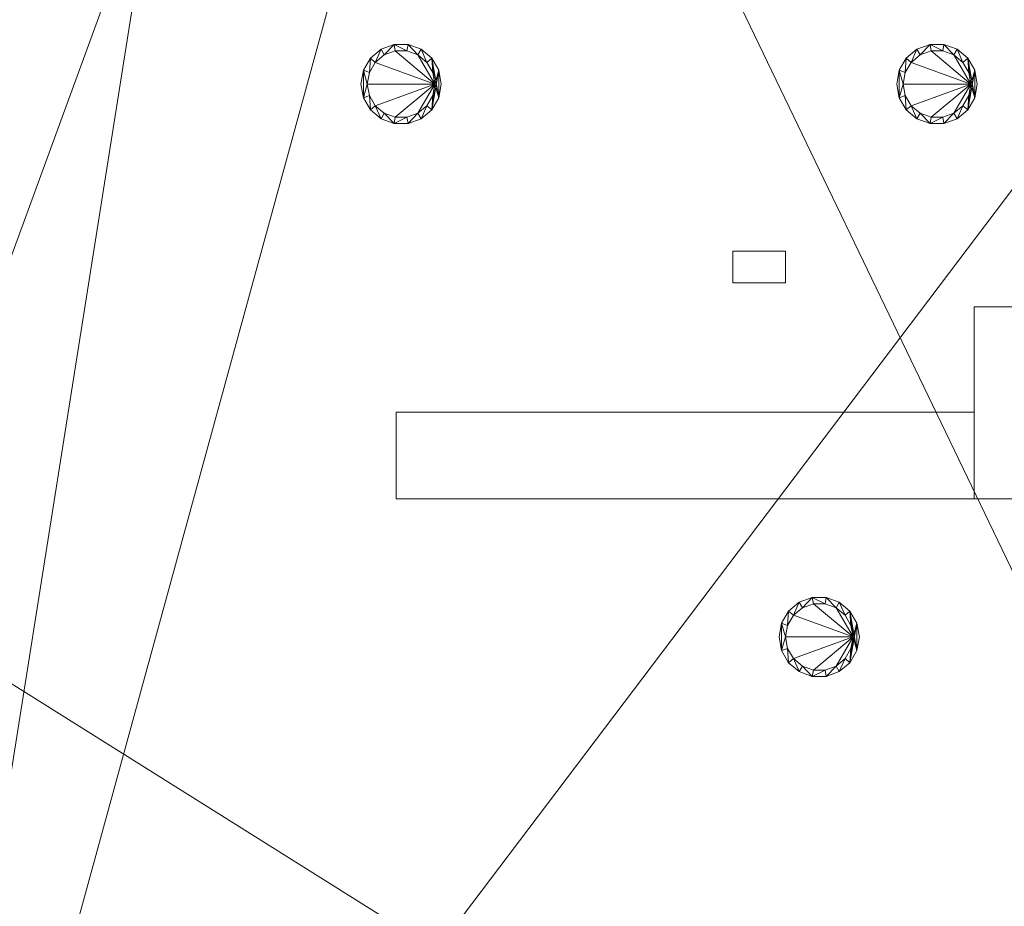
# Model space of a CAD drawing. Header units: millimetres. Extents: x 5566 to 34320, y 298 to 15638.
# Tile 57 of 256: x 12793 to 15126, y 2399 to 4501. Entities that reach past the tile are written whole.
import ezdxf

# ---------------------------------------------------------------- set-up
doc = ezdxf.new("R2010")
doc.units = ezdxf.units.MM
doc.header["$MEASUREMENT"] = 0
for name, color, linetype in [('New_A - Fixtures.3D', 7, 'Continuous'), ('New_A - Lighting.3D', 7, 'Continuous'), ('New_A - Slabs.3D', 7, 'Continuous'), ('New_A - Soffits.3D', 7, 'Continuous'), ('New_A - Walls - Interior.3D', 7, 'Continuous')]:
    doc.layers.add(name, color=color, linetype=linetype)
doc.layers.add('New_A - Lighting.3D_Pen_No__77', color=7, linetype='Continuous', lineweight=25, true_color=0xffcc66)

# ---------------------------------------------------------------- blocks, each defined once
blk = doc.blocks.new('Wall_8BA7EA2F-2372-4A3C-9894-71EB4580662D', base_point=(15560.4, 3820.4))
at = {"layer": 'New_A - Walls - Interior.3D', "lineweight": 0}
mesh = blk.add_polyface(dxfattribs=at)
corners = [(15560.4, 3820.4, 2565.4), (15055.1, 3820.4, 2565.4), (15055.1, 3365.4, 2565.4), (16013.6, 3365.4, 2565.4), (15560.4, 3820.4), (15055.1, 3820.4), (15055.1, 3365.4), (16013.6, 3365.4)]
mesh.append_faces([[corners[k] for k in face] for face in [(0, 1, 2, 3), (4, 5, 1, 0), (2, 1, 5, 6), (3, 2, 6, 7), (4, 0, 3, 7), (7, 6, 5, 4)]], dxfattribs={"color": 254})
blk = doc.blocks.new('Wall_2A108E0D-C421-402B-AB73-CD9F754EBBF6', base_point=(15055.1, 3570.4))
at = {"layer": 'New_A - Walls - Interior.3D', "lineweight": 0}
mesh = blk.add_polyface(dxfattribs=at)
corners = [(15055.1, 3570.4, 1066.8), (13685.4, 3570.4, 1066.8), (13685.4, 3365.4, 1066.8), (15055.1, 3365.4, 1066.8), (15055.1, 3570.4), (13685.4, 3570.4), (13685.4, 3365.4), (15055.1, 3365.4)]
mesh.append_faces([[corners[k] for k in face] for face in [(0, 1, 2, 3), (4, 5, 1, 0), (2, 1, 5, 6), (3, 2, 6, 7), (4, 0, 3, 7), (7, 6, 5, 4)]], dxfattribs={"color": 254})
blk = doc.blocks.new('Slab_F88997A8-3703-4895-AA88-2743A1B7FDF9', base_point=(5758.1, 9954.5))
at = {"layer": 'New_A - Soffits.3D', "lineweight": 0}
mesh = blk.add_polyface(dxfattribs=at)
corners = [(7225, 9954.5, 3250.4), (5758.1, 9954.5, 3250.4), (5758.1, 9954.5, 2565.4), (7225, 9954.5, 2565.4), (10330.1, 15440.9, 3250.4), (5758.1, 15440.9, 3250.4), (7225, 3642.6, 3250.4), (8901.4, 3642.6, 3250.4), (8901.4, 3096.5, 3250.4), (12419.3, 3096.5, 3250.4), (12419.3, 493, 3250.4), (25538.4, 493, 3250.4), (25538.4, 3687, 3250.4), (22960.3, 3687, 3250.4), (22960.3, 8786.1, 3250.4), (18324.8, 8786.1, 3250.4), (18324.8, 10272.8, 3250.4), (18350.2, 10272.8, 3250.4), (18350.2, 11935.7, 3250.4), (18274, 11935.7, 3250.4), (18274, 14755.1, 3250.4), (14679.9, 14755.1, 3250.4), (14679.9, 14805.9, 3250.4), (10330.1, 14805.9, 3250.4), (18467.2, 708.9, 3250.4), (16357.3, 708.9, 3250.4), (16357.3, 4043.2, 3250.4), (17346.3, 4043.2, 3250.4), (17346.3, 3566.4, 3250.4), (18467.2, 3566.4, 3250.4), (5758.1, 15440.9, 2565.4), (7225, 3642.6, 2565.4), (10330.1, 15440.9, 2565.4), (10330.1, 14805.9, 2565.4), (14679.9, 14805.9, 2565.4), (14679.9, 14755.1, 2565.4), (18274, 14755.1, 2565.4), (18274, 11935.7, 2565.4), (18350.2, 11935.7, 2565.4), (18350.2, 10272.8, 2565.4), (18324.8, 10272.8, 2565.4), (18324.8, 8786.1, 2565.4), (22960.3, 8786.1, 2565.4), (22960.3, 3687, 2565.4), (25538.4, 3687, 2565.4), (25538.4, 493, 2565.4), (12419.3, 493, 2565.4), (12419.3, 3096.5, 2565.4), (8901.4, 3096.5, 2565.4), (8901.4, 3642.6, 2565.4), (17346.3, 3566.4, 2565.4), (17346.3, 4043.2, 2565.4), (16357.3, 4043.2, 2565.4), (16357.3, 708.9, 2565.4), (18467.2, 708.9, 2565.4), (18467.2, 3566.4, 2565.4)]
mesh.append_faces([[corners[k] for k in face] for face in [(0, 1, 2, 3), (1, 5, 30, 2), (6, 0, 3, 31), (5, 4, 32, 30), (7, 6, 31, 49), (8, 7, 49, 48), (9, 8, 48, 47), (10, 9, 47, 46), (11, 10, 46, 45), (12, 11, 45, 44), (13, 12, 44, 43), (14, 13, 43, 42), (15, 14, 42, 41), (16, 15, 41, 40), (17, 16, 40, 39), (18, 17, 39, 38), (19, 18, 38, 37), (20, 19, 37, 36), (21, 20, 36, 35), (22, 21, 35, 34), (23, 22, 34, 33), (4, 23, 33, 32), (25, 24, 54, 53), (26, 25, 53, 52), (27, 26, 52, 51), (28, 27, 51, 50), (29, 28, 50, 55), (24, 29, 55, 54)]], dxfattribs={"color": 254})
mesh.append_faces([[corners[k] for k in face] for face in [(18, 16, 17), (45, 43, 44)]], dxfattribs={"vtx0": -1, "color": 254})
mesh.append_faces([[corners[k] for k in face] for face in [(11, 24, 10), (38, 40, 37)]], dxfattribs={"vtx0": -1, "vtx1": -1, "color": 254})
mesh.append_faces([[corners[k] for k in face] for face in [(4, 0, 7), (25, 21, 10), (15, 19, 28), (11, 13, 24), (49, 3, 32), (46, 35, 53), (50, 37, 41), (45, 54, 43)]], dxfattribs={"vtx0": -1, "vtx1": -1, "vtx2": -1, "color": 254})
mesh.append_faces([[corners[k] for k in face] for face in [(23, 7, 8), (23, 8, 9), (21, 9, 10), (21, 26, 27), (19, 27, 28), (15, 28, 29), (13, 29, 24), (3, 30, 32), (49, 32, 33), (47, 33, 34), (47, 34, 35), (51, 35, 36), (51, 36, 37), (46, 53, 54), (55, 41, 42), (54, 42, 43)]], dxfattribs={"vtx0": -1, "vtx2": -1, "color": 254})
mesh.append_faces([[corners[k] for k in face] for face in [(12, 13, 11), (39, 40, 38)]], dxfattribs={"vtx1": -1, "color": 254})
mesh.append_faces([[corners[k] for k in face] for face in [(4, 5, 0), (23, 4, 7), (22, 23, 9), (21, 22, 9), (25, 26, 21), (20, 21, 27), (19, 20, 27), (15, 16, 19), (18, 19, 16), (24, 25, 10), (14, 15, 29), (13, 14, 29), (48, 49, 33), (47, 48, 33), (46, 47, 35), (52, 53, 35), (51, 52, 35), (50, 51, 37), (40, 41, 37), (55, 50, 41), (54, 55, 42), (45, 46, 54)]], dxfattribs={"vtx1": -1, "vtx2": -1, "color": 254})
mesh.append_faces([[corners[k] for k in face] for face in [(5, 1, 0), (0, 6, 7), (3, 2, 30), (49, 31, 3)]], dxfattribs={"vtx2": -1, "color": 254})
blk = doc.blocks.new('Slab_37BCEA3F-6036-4764-93A5-9224337F71E8', base_point=(5916.4, 15048))
at = {"layer": 'New_A - Slabs.3D', "lineweight": 0}
mesh = blk.add_polyface(dxfattribs=at)
corners = [(5916.4, 10157.6), (5916.4, 15048), (5916.4, 15048, -150), (5916.4, 10157.6, -150), (9975.6, 14387.8), (9976.6, 15048), (7377, 10157.6), (7377, 3737.9), (8902.4, 3737.9), (8902.4, 3096.5), (12502.7, 3096.5), (12502.7, 677.9), (16357.3, 677.1), (16357.3, 492.9), (18467.2, 492.9), (18467.2, 683.4), (22812.2, 682.8), (22812.2, 8523.1), (17906.7, 8523.1), (17906.7, 9408.3), (12153.6, 9408.3), (12151.6, 10818), (14831.4, 10818), (14831.4, 14387.8), (9976.6, 15048, -150), (7377, 10157.6, -150), (9975.6, 14387.8, -150), (14831.4, 14387.8, -150), (14831.4, 10818, -150), (12151.6, 10818, -150), (12153.6, 9408.3, -150), (17906.7, 9408.3, -150), (17906.7, 8523.1, -150), (22812.2, 8523.1, -150), (22812.2, 682.8, -150), (18467.2, 683.4, -150), (18467.2, 492.9, -150), (16357.3, 492.9, -150), (16357.3, 677.1, -150), (12502.7, 677.9, -150), (12502.7, 3096.5, -150), (8902.4, 3096.5, -150), (8902.4, 3737.9, -150), (7377, 3737.9, -150)]
mesh.append_faces([[corners[k] for k in face] for face in [(0, 1, 2, 3), (1, 5, 24, 2), (6, 0, 3, 25), (5, 4, 26, 24), (7, 6, 25, 43), (8, 7, 43, 42), (9, 8, 42, 41), (10, 9, 41, 40), (11, 10, 40, 39), (12, 11, 39, 38), (13, 12, 38, 37), (14, 13, 37, 36), (15, 14, 36, 35), (16, 15, 35, 34), (17, 16, 34, 33), (18, 17, 33, 32), (19, 18, 32, 31), (20, 19, 31, 30), (21, 20, 30, 29), (22, 21, 29, 28), (23, 22, 28, 27), (4, 23, 27, 26)]], dxfattribs={"color": 254})
mesh.append_faces([[corners[k] for k in face] for face in [(23, 21, 22), (17, 15, 16)]], dxfattribs={"vtx0": -1, "color": 254})
mesh.append_faces([[corners[k] for k in face] for face in [(27, 29, 26), (33, 35, 32)]], dxfattribs={"vtx0": -1, "vtx1": -1, "color": 254})
mesh.append_faces([[corners[k] for k in face] for face in [(6, 8, 4), (1, 6, 4), (21, 4, 9), (20, 10, 12), (26, 42, 25), (26, 25, 2), (41, 26, 29), (38, 40, 30)]], dxfattribs={"vtx0": -1, "vtx1": -1, "vtx2": -1, "color": 254})
mesh.append_faces([[corners[k] for k in face] for face in [(4, 8, 9), (20, 9, 10), (18, 12, 13), (18, 13, 14), (18, 14, 15), (41, 29, 30), (38, 30, 31), (38, 31, 32)]], dxfattribs={"vtx0": -1, "vtx2": -1, "color": 254})
mesh.append_faces([[corners[k] for k in face] for face in [(5, 1, 4), (24, 26, 2), (28, 29, 27), (34, 35, 33)]], dxfattribs={"vtx1": -1, "color": 254})
mesh.append_faces([[corners[k] for k in face] for face in [(20, 21, 9), (23, 4, 21), (19, 20, 12), (18, 19, 12), (17, 18, 15), (41, 42, 26), (40, 41, 30), (37, 38, 32), (36, 37, 32), (35, 36, 32)]], dxfattribs={"vtx1": -1, "vtx2": -1, "color": 254})
mesh.append_faces([[corners[k] for k in face] for face in [(1, 0, 6), (6, 7, 8), (10, 11, 12), (25, 3, 2), (42, 43, 25), (38, 39, 40)]], dxfattribs={"vtx2": -1, "color": 254})
blk = doc.blocks.new('Slab_FE4BC57E-A01E-4BD1-ACCF-68258CFB1C1D', base_point=(18275.8, 14757.8))
at = {"layer": 'New_A - Soffits.3D', "lineweight": 0}
mesh = blk.add_polyface(dxfattribs=at)
corners = [(18275.8, 14757.8, 6450.4), (18275.8, 14757.8, 6300.4), (14680.9, 14757.8, 6300.4), (14680.9, 14757.8, 6450.4), (18275.8, 11938.2, 6450.4), (18275.8, 11938.2, 6300.4), (18351.2, 11938.2, 6300.4), (18351.2, 10273.2, 6300.4), (18326.1, 10273.2, 6300.4), (18326.1, 8787.7, 6300.4), (18441.1, 8787.7, 6300.4), (18441.1, 8112.9, 6300.4), (17576.5, 8112.9, 6300.4), (17576.5, 7173.2, 6300.4), (18440.1, 7173.2, 6300.4), (18440.1, 5222.6, 6300.4), (22967.2, 5222.5, 6300.4), (22967.5, 3687, 6300.4), (25542, 3687.5, 6300.4), (25542, 492.9, 6300.4), (21867.1, 492.9, 6300.4), (21867.1, 1617, 6300.4), (21071, 2412.8, 6300.4), (20267.1, 2412.8, 6300.4), (20267.1, 492.9, 6300.4), (16077.9, 492.9, 6300.4), (16077.3, 3744.1, 6300.4), (16077.9, 5331.6, 6300.4), (16192.2, 5331.6, 6300.4), (16191.9, 8621.4, 6300.4), (16192, 9681.4, 6300.4), (16192.2, 10424.4, 6300.4), (15125.4, 10424.4, 6300.4), (15125.4, 10373.6, 6300.4), (14680.9, 10373.6, 6300.4), (15925.5, 11630.9, 6300.4), (15442.9, 11630.9, 6300.4), (15442.9, 10868.9, 6300.4), (15925.5, 10868.9, 6300.4), (17360.6, 10056.1, 6300.4), (16573.2, 10056.1, 6300.4), (16573.2, 5547.5, 6300.4), (17360.6, 5547.5, 6300.4), (18897.3, 3083.7, 6300.4), (20942.2, 3083.7, 6300.4), (21869.1, 4010.7, 6300.4), (21869.1, 4760.1, 6300.4), (18897.3, 4760.1, 6300.4), (14680.9, 10373.6, 6450.4), (15125.4, 10373.6, 6450.4), (15125.4, 10424.4, 6450.4), (16192.2, 10424.4, 6450.4), (16192, 9681.4, 6450.4), (16191.9, 8621.4, 6450.4), (16192.2, 5331.6, 6450.4), (16077.9, 5331.6, 6450.4), (16077.3, 3744.1, 6450.4), (16077.9, 492.9, 6450.4), (20267.1, 492.9, 6450.4), (20267.1, 2412.8, 6450.4), (21071, 2412.8, 6450.4), (21867.1, 1617, 6450.4), (21867.1, 492.9, 6450.4), (25542, 492.9, 6450.4), (25542, 3687.5, 6450.4), (22967.5, 3687, 6450.4), (22967.2, 5222.5, 6450.4), (18440.1, 5222.6, 6450.4), (18440.1, 7173.2, 6450.4), (17576.5, 7173.2, 6450.4), (17576.5, 8112.9, 6450.4), (18441.1, 8112.9, 6450.4), (18441.1, 8787.7, 6450.4), (18326.1, 8787.7, 6450.4), (18326.1, 10273.2, 6450.4), (18351.2, 10273.2, 6450.4), (18351.2, 11938.2, 6450.4), (15442.9, 10868.9, 6450.4), (15442.9, 11630.9, 6450.4), (15925.5, 11630.9, 6450.4), (15925.5, 10868.9, 6450.4), (16573.2, 5547.5, 6450.4), (16573.2, 10056.1, 6450.4), (17360.6, 10056.1, 6450.4), (17360.6, 5547.5, 6450.4), (21869.1, 4010.7, 6450.4), (20942.2, 3083.7, 6450.4), (18897.3, 3083.7, 6450.4), (18897.3, 4760.1, 6450.4), (21869.1, 4760.1, 6450.4)]
mesh.append_faces([[corners[k] for k in face] for face in [(0, 1, 2, 3), (4, 5, 1, 0), (3, 2, 34, 48), (76, 6, 5, 4), (75, 7, 6, 76), (74, 8, 7, 75), (73, 9, 8, 74), (72, 10, 9, 73), (71, 11, 10, 72), (70, 12, 11, 71), (69, 13, 12, 70), (68, 14, 13, 69), (67, 15, 14, 68), (66, 16, 15, 67), (65, 17, 16, 66), (64, 18, 17, 65), (63, 19, 18, 64), (62, 20, 19, 63), (61, 21, 20, 62), (60, 22, 21, 61), (59, 23, 22, 60), (58, 24, 23, 59), (57, 25, 24, 58), (56, 26, 25, 57), (55, 27, 26, 56), (54, 28, 27, 55), (53, 29, 28, 54), (52, 30, 29, 53), (51, 31, 30, 52), (50, 32, 31, 51), (49, 33, 32, 50), (48, 34, 33, 49), (78, 36, 35, 79), (77, 37, 36, 78), (80, 38, 37, 77), (79, 35, 38, 80), (82, 40, 39, 83), (81, 41, 40, 82), (84, 42, 41, 81), (83, 39, 42, 84), (86, 44, 43, 87), (85, 45, 44, 86), (89, 46, 45, 85), (88, 47, 46, 89), (87, 43, 47, 88)]], dxfattribs={"color": 254})
mesh.append_faces([[corners[k] for k in face] for face in [(11, 9, 10), (19, 17, 18), (76, 74, 75)]], dxfattribs={"vtx0": -1, "color": 254})
mesh.append_faces([[corners[k] for k in face] for face in [(6, 8, 5), (71, 73, 70), (63, 65, 62)]], dxfattribs={"vtx0": -1, "vtx1": -1, "color": 254})
mesh.append_faces([[corners[k] for k in face] for face in [(36, 32, 2), (25, 28, 41), (40, 28, 31), (40, 31, 35), (40, 35, 2), (12, 39, 1), (12, 5, 9), (42, 13, 15), (25, 42, 15), (25, 15, 43), (20, 45, 16), (3, 50, 78), (51, 54, 82), (79, 51, 82), (3, 79, 82), (81, 54, 57), (0, 83, 70), (73, 4, 70), (67, 69, 84), (67, 84, 57), (87, 67, 57), (66, 85, 62)]], dxfattribs={"vtx0": -1, "vtx1": -1, "vtx2": -1, "color": 254})
mesh.append_faces([[corners[k] for k in face] for face in [(32, 34, 2), (32, 37, 38), (25, 27, 28), (31, 38, 35), (25, 41, 42), (12, 42, 39), (39, 2, 1), (12, 1, 5), (23, 43, 44), (21, 44, 45), (46, 15, 16), (20, 16, 17), (3, 49, 50), (3, 78, 79), (80, 50, 51), (51, 53, 54), (3, 82, 83), (69, 83, 84), (87, 57, 58), (87, 58, 59), (86, 59, 60), (86, 60, 61), (67, 88, 89), (85, 61, 62), (66, 89, 85)]], dxfattribs={"vtx0": -1, "vtx2": -1, "color": 254})
mesh.append_faces([[corners[k] for k in face] for face in [(7, 8, 6), (72, 73, 71), (64, 65, 63)]], dxfattribs={"vtx1": -1, "color": 254})
mesh.append_faces([[corners[k] for k in face] for face in [(36, 37, 32), (35, 36, 2), (31, 32, 38), (40, 41, 28), (39, 40, 2), (12, 13, 42), (8, 9, 5), (11, 12, 9), (47, 43, 15), (24, 25, 43), (23, 24, 43), (22, 23, 44), (21, 22, 44), (20, 21, 45), (46, 47, 15), (45, 46, 16), (19, 20, 17), (77, 78, 50), (80, 77, 50), (79, 80, 51), (54, 55, 57), (81, 82, 54), (84, 81, 57), (69, 70, 83), (0, 3, 83), (4, 0, 70), (73, 74, 4), (76, 4, 74), (87, 88, 67), (86, 87, 59), (85, 86, 61), (66, 67, 89), (65, 66, 62)]], dxfattribs={"vtx1": -1, "vtx2": -1, "color": 254})
mesh.append_faces([[corners[k] for k in face] for face in [(32, 33, 34), (25, 26, 27), (13, 14, 15), (3, 48, 49), (55, 56, 57), (67, 68, 69)]], dxfattribs={"vtx2": -1, "color": 254})
blk = doc.blocks.new('Slab_AB0D8A13-3061-4D3D-998D-06020AEFFC0B', base_point=(12026.1, 9294))
at = {"layer": 'New_A - Soffits.3D', "lineweight": 0}
mesh = blk.add_polyface(dxfattribs=at)
corners = [(12026.1, 9294, 6410), (12026.1, 9294, 6260), (12254, 9294, 6260), (12254, 9294, 6410), (12026.1, 10373.6, 6410), (12026.1, 10373.6, 6260), (15124.9, 10373.6, 6260), (15124.9, 10424.4, 6260), (16191.5, 10423.2, 6260), (16192, 9681.4, 6260), (16191.9, 8621.4, 6260), (16191.7, 5330.7, 6260), (16076.8, 5330.7, 6260), (16077.3, 3744.1, 6260), (16077.4, 492.9, 6260), (12416.8, 492.9, 6260), (12416.8, 2969.4, 6260), (12254.7, 2969.4, 6260), (12254.7, 2969.4, 6410), (12416.8, 2969.4, 6410), (12416.8, 492.9, 6410), (16077.4, 492.9, 6410), (16077.3, 3744.1, 6410), (16076.8, 5330.7, 6410), (16191.7, 5330.7, 6410), (16191.9, 8621.4, 6410), (16192, 9681.4, 6410), (16191.5, 10423.2, 6410), (15124.9, 10424.4, 6410), (15124.9, 10373.6, 6410)]
mesh.append_faces([[corners[k] for k in face] for face in [(0, 1, 2, 3), (4, 5, 1, 0), (3, 2, 17, 18), (29, 6, 5, 4), (28, 7, 6, 29), (27, 8, 7, 28), (26, 9, 8, 27), (25, 10, 9, 26), (24, 11, 10, 25), (23, 12, 11, 24), (22, 13, 12, 23), (21, 14, 13, 22), (20, 15, 14, 21), (19, 16, 15, 20), (18, 17, 16, 19)]], dxfattribs={"color": 254})
mesh.append_faces([[corners[k] for k in face] for face in [(14, 12, 13)]], dxfattribs={"vtx0": -1, "color": 254})
mesh.append_faces([[corners[k] for k in face] for face in [(9, 11, 8), (21, 23, 20)]], dxfattribs={"vtx0": -1, "vtx1": -1, "color": 254})
mesh.append_faces([[corners[k] for k in face] for face in [(16, 2, 6), (15, 6, 12), (29, 3, 19), (23, 29, 20)]], dxfattribs={"vtx0": -1, "vtx1": -1, "vtx2": -1, "color": 254})
mesh.append_faces([[corners[k] for k in face] for face in [(2, 5, 6), (12, 6, 7), (12, 7, 8), (29, 19, 20), (27, 23, 24)]], dxfattribs={"vtx0": -1, "vtx2": -1, "color": 254})
mesh.append_faces([[corners[k] for k in face] for face in [(22, 23, 21)]], dxfattribs={"vtx1": -1, "color": 254})
mesh.append_faces([[corners[k] for k in face] for face in [(15, 16, 6), (14, 15, 12), (11, 12, 8), (29, 4, 3), (28, 29, 23), (27, 28, 23), (26, 27, 24)]], dxfattribs={"vtx1": -1, "vtx2": -1, "color": 254})
mesh.append_faces([[corners[k] for k in face] for face in [(2, 1, 5), (16, 17, 2), (4, 0, 3), (3, 18, 19)]], dxfattribs={"vtx2": -1, "color": 254})
blk = doc.blocks.new('Morph_C34C51D4-933C-474B-B34D-17103D337151')
at = {"layer": 'New_A - Fixtures.3D', "lineweight": 0}
mesh = blk.add_polyface(dxfattribs=at)
corners = [(14482.8, 3952.5, 2566.3), (14482.8, 3877.5, 2566.3), (14607.6, 3877.5, 2566.3), (14607.6, 3952.5, 2566.3), (14482.8, 3877.5, 2560), (14482.8, 3952.5, 2560), (14607.6, 3952.5, 2560), (14607.6, 3877.5, 2560)]
mesh.append_faces([[corners[k] for k in face] for face in [(0, 1, 2, 3), (4, 5, 6, 7), (1, 4, 7, 2), (2, 7, 6, 3), (1, 0, 5), (5, 4, 1), (0, 3, 6), (6, 5, 0)]], dxfattribs={"color": 254})
blk = doc.blocks.new('Lamp_0A51391C-EE4B-4A8E-883C-ACCD2EA42735')
at = {"layer": 'New_A - Lighting.3D', "lineweight": 0}
mesh = blk.add_polyface(dxfattribs=at)
corners = [(14782.7, 3037.9, 2550.4), (14776.9, 3070.3, 2550.4), (14776.9, 3070.3, 2565.4), (14782.7, 3037.9, 2565.4), (14760.4, 3098.9, 2550.4), (14760.4, 3098.9, 2565.4), (14735.2, 3120.1, 2550.4), (14735.2, 3120.1, 2565.4), (14704.2, 3131.4, 2550.4), (14704.2, 3131.4, 2565.4), (14671.2, 3131.4, 2550.4), (14671.2, 3131.4, 2565.4), (14640.2, 3120.1, 2550.4), (14640.2, 3120.1, 2565.4), (14614.9, 3098.9, 2550.4), (14614.9, 3098.9, 2565.4), (14598.4, 3070.3, 2550.4), (14598.4, 3070.3, 2565.4), (14592.7, 3037.9, 2550.4), (14592.7, 3037.9, 2565.4), (14598.4, 3005.4, 2550.4), (14598.4, 3005.4, 2565.4), (14614.9, 2976.8, 2550.4), (14614.9, 2976.8, 2565.4), (14640.2, 2955.6, 2550.4), (14640.2, 2955.6, 2565.4), (14671.2, 2944.3, 2550.4), (14671.2, 2944.3, 2565.4), (14704.2, 2944.3, 2550.4), (14704.2, 2944.3, 2565.4), (14735.2, 2955.6, 2550.4), (14735.2, 2955.6, 2565.4), (14760.4, 2976.8, 2550.4), (14760.4, 2976.8, 2565.4), (14776.9, 3005.4, 2550.4), (14776.9, 3005.4, 2565.4), (14767.7, 3037.9, 2550.4), (14762.8, 3010.5, 2550.4), (14762.8, 3010.5, 2565.4), (14767.7, 3037.9, 2565.4), (14748.9, 2986.4, 2550.4), (14748.9, 2986.4, 2565.4), (14727.7, 2968.6, 2550.4), (14727.7, 2968.6, 2565.4), (14701.6, 2959.1, 2550.4), (14701.6, 2959.1, 2565.4), (14673.8, 2959.1, 2550.4), (14673.8, 2959.1, 2565.4), (14647.7, 2968.6, 2550.4), (14647.7, 2968.6, 2565.4), (14626.4, 2986.4, 2550.4), (14626.4, 2986.4, 2565.4), (14612.5, 3010.5, 2550.4), (14612.5, 3010.5, 2565.4), (14607.7, 3037.9, 2550.4), (14607.7, 3037.9, 2565.4), (14612.5, 3065.2, 2550.4), (14612.5, 3065.2, 2565.4), (14626.4, 3089.3, 2550.4), (14626.4, 3089.3, 2565.4), (14647.7, 3107.1, 2550.4), (14647.7, 3107.1, 2565.4), (14673.8, 3116.6, 2550.4), (14673.8, 3116.6, 2565.4), (14701.6, 3116.6, 2550.4), (14701.6, 3116.6, 2565.4), (14727.7, 3107.1, 2550.4), (14727.7, 3107.1, 2565.4), (14748.9, 3089.3, 2550.4), (14748.9, 3089.3, 2565.4), (14762.8, 3065.2, 2550.4), (14762.8, 3065.2, 2565.4)]
mesh.append_faces([[corners[k] for k in face] for face in [(0, 1, 2, 3), (1, 4, 5, 2), (4, 6, 7, 5), (6, 8, 9, 7), (8, 10, 11, 9), (10, 12, 13, 11), (12, 14, 15, 13), (14, 16, 17, 15), (16, 18, 19, 17), (18, 20, 21, 19), (20, 22, 23, 21), (22, 24, 25, 23), (24, 26, 27, 25), (26, 28, 29, 27), (28, 30, 31, 29), (30, 32, 33, 31), (32, 34, 35, 33), (34, 0, 3, 35), (36, 37, 38, 39), (37, 40, 41, 38), (40, 42, 43, 41), (42, 44, 45, 43), (44, 46, 47, 45), (46, 48, 49, 47), (48, 50, 51, 49), (50, 52, 53, 51), (52, 54, 55, 53), (54, 56, 57, 55), (56, 58, 59, 57), (58, 60, 61, 59), (60, 62, 63, 61), (62, 64, 65, 63), (64, 66, 67, 65), (66, 68, 69, 67), (68, 70, 71, 69), (70, 36, 39, 71)]], dxfattribs={"color": 9})
mesh.append_faces([[corners[k] for k in face] for face in [(20, 16, 54), (34, 36, 4), (17, 21, 55), (2, 39, 33)]], dxfattribs={"vtx0": -1, "vtx1": -1, "vtx2": -1, "color": 9})
mesh.append_faces([[corners[k] for k in face] for face in [(20, 54, 52), (56, 16, 14), (22, 52, 50), (58, 14, 12), (24, 50, 48), (60, 12, 10), (26, 48, 46), (26, 46, 44), (64, 10, 8), (28, 44, 42), (66, 8, 6), (30, 42, 40), (68, 6, 4), (32, 40, 37), (32, 37, 36), (34, 4, 1), (17, 55, 57), (53, 21, 23), (15, 57, 59), (51, 23, 25), (13, 59, 61), (49, 25, 27), (11, 61, 63), (11, 63, 65), (45, 27, 29), (9, 65, 67), (43, 29, 31), (7, 67, 69), (41, 31, 33), (5, 69, 71), (5, 71, 39), (2, 33, 35)]], dxfattribs={"vtx0": -1, "vtx2": -1, "color": 9})
mesh.append_faces([[corners[k] for k in face] for face in [(0, 34, 1), (3, 2, 35)]], dxfattribs={"vtx1": -1, "color": 9})
mesh.append_faces([[corners[k] for k in face] for face in [(56, 54, 16), (22, 20, 52), (58, 56, 14), (24, 22, 50), (60, 58, 12), (26, 24, 48), (62, 60, 10), (64, 62, 10), (28, 26, 44), (66, 64, 8), (30, 28, 42), (68, 66, 6), (32, 30, 40), (70, 68, 4), (36, 70, 4), (34, 32, 36), (53, 55, 21), (15, 17, 57), (51, 53, 23), (13, 15, 59), (49, 51, 25), (11, 13, 61), (47, 49, 27), (45, 47, 27), (9, 11, 65), (43, 45, 29), (7, 9, 67), (41, 43, 31), (5, 7, 69), (38, 41, 33), (39, 38, 33), (2, 5, 39)]], dxfattribs={"vtx1": -1, "vtx2": -1, "color": 9})
mesh.append_faces([[corners[k] for k in face] for face in [(20, 18, 16), (17, 19, 21)]], dxfattribs={"vtx2": -1, "color": 9})
mesh = blk.add_polyface(dxfattribs=at)
corners = [(14767.7, 3037.9, 2552), (14762.8, 3010.5, 2552), (14748.9, 2986.4, 2552), (14727.7, 2968.6, 2552), (14701.6, 2959.1, 2552), (14673.8, 2959.1, 2552), (14647.7, 2968.6, 2552), (14626.4, 2986.4, 2552), (14612.5, 3010.5, 2552), (14607.7, 3037.9, 2552), (14612.5, 3065.2, 2552), (14626.4, 3089.3, 2552), (14647.7, 3107.1, 2552), (14673.8, 3116.6, 2552), (14701.6, 3116.6, 2552), (14727.7, 3107.1, 2552), (14748.9, 3089.3, 2552), (14762.8, 3065.2, 2552)]
mesh.append_faces([[corners[k] for k in face] for face in [(0, 15, 16, 17)]], dxfattribs={"vtx0": -1, "color": 7})
mesh.append_faces([[corners[k] for k in face] for face in [(0, 3, 4, 5), (0, 5, 6, 7), (0, 7, 8, 9), (0, 9, 10, 11), (0, 11, 12, 13), (0, 13, 14, 15)]], dxfattribs={"vtx0": -1, "vtx3": -1, "color": 7})
mesh.append_faces([[corners[k] for k in face] for face in [(0, 1, 2, 3)]], dxfattribs={"vtx3": -1, "color": 7})
blk = doc.blocks.new('Lamp_38905B76-8F7A-4278-8216-2EFA2643A966')
at = {"layer": 'New_A - Lighting.3D', "lineweight": 0}
mesh = blk.add_polyface(dxfattribs=at)
corners = [(13791.7, 4348.4, 6245), (13786, 4380.9, 6245), (13786, 4380.9, 6260), (13791.7, 4348.4, 6260), (13769.5, 4409.5, 6245), (13769.5, 4409.5, 6260), (13744.2, 4430.7, 6245), (13744.2, 4430.7, 6260), (13713.2, 4442, 6245), (13713.2, 4442, 6260), (13680.2, 4442, 6245), (13680.2, 4442, 6260), (13649.2, 4430.7, 6245), (13649.2, 4430.7, 6260), (13623.9, 4409.5, 6245), (13623.9, 4409.5, 6260), (13607.4, 4380.9, 6245), (13607.4, 4380.9, 6260), (13601.7, 4348.4, 6245), (13601.7, 4348.4, 6260), (13607.4, 4315.9, 6245), (13607.4, 4315.9, 6260), (13623.9, 4287.4, 6245), (13623.9, 4287.4, 6260), (13649.2, 4266.1, 6245), (13649.2, 4266.1, 6260), (13680.2, 4254.9, 6245), (13680.2, 4254.9, 6260), (13713.2, 4254.9, 6245), (13713.2, 4254.9, 6260), (13744.2, 4266.1, 6245), (13744.2, 4266.1, 6260), (13769.5, 4287.4, 6245), (13769.5, 4287.4, 6260), (13786, 4315.9, 6245), (13786, 4315.9, 6260), (13776.7, 4348.4, 6245), (13771.9, 4321.1, 6245), (13771.9, 4321.1, 6260), (13776.7, 4348.4, 6260), (13758, 4297, 6245), (13758, 4297, 6260), (13736.7, 4279.1, 6245), (13736.7, 4279.1, 6260), (13710.6, 4269.6, 6245), (13710.6, 4269.6, 6260), (13682.8, 4269.6, 6245), (13682.8, 4269.6, 6260), (13656.7, 4279.1, 6245), (13656.7, 4279.1, 6260), (13635.4, 4297, 6245), (13635.4, 4297, 6260), (13621.5, 4321.1, 6245), (13621.5, 4321.1, 6260), (13616.7, 4348.4, 6245), (13616.7, 4348.4, 6260), (13621.5, 4375.8, 6245), (13621.5, 4375.8, 6260), (13635.4, 4399.8, 6245), (13635.4, 4399.8, 6260), (13656.7, 4417.7, 6245), (13656.7, 4417.7, 6260), (13682.8, 4427.2, 6245), (13682.8, 4427.2, 6260), (13710.6, 4427.2, 6245), (13710.6, 4427.2, 6260), (13736.7, 4417.7, 6245), (13736.7, 4417.7, 6260), (13758, 4399.8, 6245), (13758, 4399.8, 6260), (13771.9, 4375.8, 6245), (13771.9, 4375.8, 6260)]
mesh.append_faces([[corners[k] for k in face] for face in [(0, 1, 2, 3), (1, 4, 5, 2), (4, 6, 7, 5), (6, 8, 9, 7), (8, 10, 11, 9), (10, 12, 13, 11), (12, 14, 15, 13), (14, 16, 17, 15), (16, 18, 19, 17), (18, 20, 21, 19), (20, 22, 23, 21), (22, 24, 25, 23), (24, 26, 27, 25), (26, 28, 29, 27), (28, 30, 31, 29), (30, 32, 33, 31), (32, 34, 35, 33), (34, 0, 3, 35), (36, 37, 38, 39), (37, 40, 41, 38), (40, 42, 43, 41), (42, 44, 45, 43), (44, 46, 47, 45), (46, 48, 49, 47), (48, 50, 51, 49), (50, 52, 53, 51), (52, 54, 55, 53), (54, 56, 57, 55), (56, 58, 59, 57), (58, 60, 61, 59), (60, 62, 63, 61), (62, 64, 65, 63), (64, 66, 67, 65), (66, 68, 69, 67), (68, 70, 71, 69), (70, 36, 39, 71)]], dxfattribs={"color": 9})
mesh.append_faces([[corners[k] for k in face] for face in [(20, 16, 54), (34, 36, 4), (17, 21, 55), (2, 39, 33)]], dxfattribs={"vtx0": -1, "vtx1": -1, "vtx2": -1, "color": 9})
mesh.append_faces([[corners[k] for k in face] for face in [(20, 54, 52), (56, 16, 14), (22, 52, 50), (58, 14, 12), (24, 50, 48), (60, 12, 10), (26, 48, 46), (26, 46, 44), (64, 10, 8), (28, 44, 42), (66, 8, 6), (30, 42, 40), (68, 6, 4), (32, 40, 37), (32, 37, 36), (34, 4, 1), (17, 55, 57), (53, 21, 23), (15, 57, 59), (51, 23, 25), (13, 59, 61), (49, 25, 27), (11, 61, 63), (11, 63, 65), (45, 27, 29), (9, 65, 67), (43, 29, 31), (7, 67, 69), (41, 31, 33), (5, 69, 71), (5, 71, 39), (2, 33, 35)]], dxfattribs={"vtx0": -1, "vtx2": -1, "color": 9})
mesh.append_faces([[corners[k] for k in face] for face in [(0, 34, 1), (3, 2, 35)]], dxfattribs={"vtx1": -1, "color": 9})
mesh.append_faces([[corners[k] for k in face] for face in [(56, 54, 16), (22, 20, 52), (58, 56, 14), (24, 22, 50), (60, 58, 12), (26, 24, 48), (62, 60, 10), (64, 62, 10), (28, 26, 44), (66, 64, 8), (30, 28, 42), (68, 66, 6), (32, 30, 40), (70, 68, 4), (36, 70, 4), (34, 32, 36), (53, 55, 21), (15, 17, 57), (51, 53, 23), (13, 15, 59), (49, 51, 25), (11, 13, 61), (47, 49, 27), (45, 47, 27), (9, 11, 65), (43, 45, 29), (7, 9, 67), (41, 43, 31), (5, 7, 69), (38, 41, 33), (39, 38, 33), (2, 5, 39)]], dxfattribs={"vtx1": -1, "vtx2": -1, "color": 9})
mesh.append_faces([[corners[k] for k in face] for face in [(20, 18, 16), (17, 19, 21)]], dxfattribs={"vtx2": -1, "color": 9})
mesh = blk.add_polyface(dxfattribs=at)
corners = [(13776.7, 4348.4, 6246.6), (13771.9, 4321.1, 6246.6), (13758, 4297, 6246.6), (13736.7, 4279.1, 6246.6), (13710.6, 4269.6, 6246.6), (13682.8, 4269.6, 6246.6), (13656.7, 4279.1, 6246.6), (13635.4, 4297, 6246.6), (13621.5, 4321.1, 6246.6), (13616.7, 4348.4, 6246.6), (13621.5, 4375.8, 6246.6), (13635.4, 4399.8, 6246.6), (13656.7, 4417.7, 6246.6), (13682.8, 4427.2, 6246.6), (13710.6, 4427.2, 6246.6), (13736.7, 4417.7, 6246.6), (13758, 4399.8, 6246.6), (13771.9, 4375.8, 6246.6)]
mesh.append_faces([[corners[k] for k in face] for face in [(0, 15, 16, 17)]], dxfattribs={"vtx0": -1, "color": 7})
mesh.append_faces([[corners[k] for k in face] for face in [(0, 3, 4, 5), (0, 5, 6, 7), (0, 7, 8, 9), (0, 9, 10, 11), (0, 11, 12, 13), (0, 13, 14, 15)]], dxfattribs={"vtx0": -1, "vtx3": -1, "color": 7})
mesh.append_faces([[corners[k] for k in face] for face in [(0, 1, 2, 3)]], dxfattribs={"vtx3": -1, "color": 7})
blk = doc.blocks.new('Lamp_98A40E1D-FA25-4C5B-B46B-9ADBA1ABCA02')
at = {"layer": 'New_A - Lighting.3D', "lineweight": 0}
mesh = blk.add_polyface(dxfattribs=at)
corners = [(15061.7, 4348.4, 6245), (15056, 4380.9, 6245), (15056, 4380.9, 6260), (15061.7, 4348.4, 6260), (15039.5, 4409.5, 6245), (15039.5, 4409.5, 6260), (15014.2, 4430.7, 6245), (15014.2, 4430.7, 6260), (14983.2, 4442, 6245), (14983.2, 4442, 6260), (14950.2, 4442, 6245), (14950.2, 4442, 6260), (14919.2, 4430.7, 6245), (14919.2, 4430.7, 6260), (14893.9, 4409.5, 6245), (14893.9, 4409.5, 6260), (14877.4, 4380.9, 6245), (14877.4, 4380.9, 6260), (14871.7, 4348.4, 6245), (14871.7, 4348.4, 6260), (14877.4, 4315.9, 6245), (14877.4, 4315.9, 6260), (14893.9, 4287.4, 6245), (14893.9, 4287.4, 6260), (14919.2, 4266.1, 6245), (14919.2, 4266.1, 6260), (14950.2, 4254.9, 6245), (14950.2, 4254.9, 6260), (14983.2, 4254.9, 6245), (14983.2, 4254.9, 6260), (15014.2, 4266.1, 6245), (15014.2, 4266.1, 6260), (15039.5, 4287.4, 6245), (15039.5, 4287.4, 6260), (15056, 4315.9, 6245), (15056, 4315.9, 6260), (15046.7, 4348.4, 6245), (15041.9, 4321.1, 6245), (15041.9, 4321.1, 6260), (15046.7, 4348.4, 6260), (15028, 4297, 6245), (15028, 4297, 6260), (15006.7, 4279.1, 6245), (15006.7, 4279.1, 6260), (14980.6, 4269.6, 6245), (14980.6, 4269.6, 6260), (14952.8, 4269.6, 6245), (14952.8, 4269.6, 6260), (14926.7, 4279.1, 6245), (14926.7, 4279.1, 6260), (14905.4, 4297, 6245), (14905.4, 4297, 6260), (14891.5, 4321.1, 6245), (14891.5, 4321.1, 6260), (14886.7, 4348.4, 6245), (14886.7, 4348.4, 6260), (14891.5, 4375.8, 6245), (14891.5, 4375.8, 6260), (14905.4, 4399.8, 6245), (14905.4, 4399.8, 6260), (14926.7, 4417.7, 6245), (14926.7, 4417.7, 6260), (14952.8, 4427.2, 6245), (14952.8, 4427.2, 6260), (14980.6, 4427.2, 6245), (14980.6, 4427.2, 6260), (15006.7, 4417.7, 6245), (15006.7, 4417.7, 6260), (15028, 4399.8, 6245), (15028, 4399.8, 6260), (15041.9, 4375.8, 6245), (15041.9, 4375.8, 6260)]
mesh.append_faces([[corners[k] for k in face] for face in [(0, 1, 2, 3), (1, 4, 5, 2), (4, 6, 7, 5), (6, 8, 9, 7), (8, 10, 11, 9), (10, 12, 13, 11), (12, 14, 15, 13), (14, 16, 17, 15), (16, 18, 19, 17), (18, 20, 21, 19), (20, 22, 23, 21), (22, 24, 25, 23), (24, 26, 27, 25), (26, 28, 29, 27), (28, 30, 31, 29), (30, 32, 33, 31), (32, 34, 35, 33), (34, 0, 3, 35), (36, 37, 38, 39), (37, 40, 41, 38), (40, 42, 43, 41), (42, 44, 45, 43), (44, 46, 47, 45), (46, 48, 49, 47), (48, 50, 51, 49), (50, 52, 53, 51), (52, 54, 55, 53), (54, 56, 57, 55), (56, 58, 59, 57), (58, 60, 61, 59), (60, 62, 63, 61), (62, 64, 65, 63), (64, 66, 67, 65), (66, 68, 69, 67), (68, 70, 71, 69), (70, 36, 39, 71)]], dxfattribs={"color": 9})
mesh.append_faces([[corners[k] for k in face] for face in [(20, 16, 54), (34, 36, 4), (17, 21, 55), (2, 39, 33)]], dxfattribs={"vtx0": -1, "vtx1": -1, "vtx2": -1, "color": 9})
mesh.append_faces([[corners[k] for k in face] for face in [(20, 54, 52), (56, 16, 14), (22, 52, 50), (58, 14, 12), (24, 50, 48), (60, 12, 10), (26, 48, 46), (26, 46, 44), (64, 10, 8), (28, 44, 42), (66, 8, 6), (30, 42, 40), (68, 6, 4), (32, 40, 37), (32, 37, 36), (34, 4, 1), (17, 55, 57), (53, 21, 23), (15, 57, 59), (51, 23, 25), (13, 59, 61), (49, 25, 27), (11, 61, 63), (11, 63, 65), (45, 27, 29), (9, 65, 67), (43, 29, 31), (7, 67, 69), (41, 31, 33), (5, 69, 71), (5, 71, 39), (2, 33, 35)]], dxfattribs={"vtx0": -1, "vtx2": -1, "color": 9})
mesh.append_faces([[corners[k] for k in face] for face in [(0, 34, 1), (3, 2, 35)]], dxfattribs={"vtx1": -1, "color": 9})
mesh.append_faces([[corners[k] for k in face] for face in [(56, 54, 16), (22, 20, 52), (58, 56, 14), (24, 22, 50), (60, 58, 12), (26, 24, 48), (62, 60, 10), (64, 62, 10), (28, 26, 44), (66, 64, 8), (30, 28, 42), (68, 66, 6), (32, 30, 40), (70, 68, 4), (36, 70, 4), (34, 32, 36), (53, 55, 21), (15, 17, 57), (51, 53, 23), (13, 15, 59), (49, 51, 25), (11, 13, 61), (47, 49, 27), (45, 47, 27), (9, 11, 65), (43, 45, 29), (7, 9, 67), (41, 43, 31), (5, 7, 69), (38, 41, 33), (39, 38, 33), (2, 5, 39)]], dxfattribs={"vtx1": -1, "vtx2": -1, "color": 9})
mesh.append_faces([[corners[k] for k in face] for face in [(20, 18, 16), (17, 19, 21)]], dxfattribs={"vtx2": -1, "color": 9})
mesh = blk.add_polyface(dxfattribs=at)
corners = [(15046.7, 4348.4, 6246.6), (15041.9, 4321.1, 6246.6), (15028, 4297, 6246.6), (15006.7, 4279.1, 6246.6), (14980.6, 4269.6, 6246.6), (14952.8, 4269.6, 6246.6), (14926.7, 4279.1, 6246.6), (14905.4, 4297, 6246.6), (14891.5, 4321.1, 6246.6), (14886.7, 4348.4, 6246.6), (14891.5, 4375.8, 6246.6), (14905.4, 4399.8, 6246.6), (14926.7, 4417.7, 6246.6), (14952.8, 4427.2, 6246.6), (14980.6, 4427.2, 6246.6), (15006.7, 4417.7, 6246.6), (15028, 4399.8, 6246.6), (15041.9, 4375.8, 6246.6)]
mesh.append_faces([[corners[k] for k in face] for face in [(0, 15, 16, 17)]], dxfattribs={"vtx0": -1, "color": 7})
mesh.append_faces([[corners[k] for k in face] for face in [(0, 3, 4, 5), (0, 5, 6, 7), (0, 7, 8, 9), (0, 9, 10, 11), (0, 11, 12, 13), (0, 13, 14, 15)]], dxfattribs={"vtx0": -1, "vtx3": -1, "color": 7})
mesh.append_faces([[corners[k] for k in face] for face in [(0, 1, 2, 3)]], dxfattribs={"vtx3": -1, "color": 7})

msp = doc.modelspace()

# ---------------------------------------------------------------- block references
at = {"layer": 'New_A - Fixtures.3D', "linetype": 'Continuous', "lineweight": 0}
msp.add_blockref('Morph_C34C51D4-933C-474B-B34D-17103D337151', (0, 0), dxfattribs=at)
at = {"layer": 'New_A - Lighting.3D_Pen_No__77', "color": 31, "linetype": 'Continuous', "lineweight": 25, "true_color": 0xffcc66}
for name in ['Lamp_38905B76-8F7A-4278-8216-2EFA2643A966', 'Lamp_98A40E1D-FA25-4C5B-B46B-9ADBA1ABCA02', 'Lamp_0A51391C-EE4B-4A8E-883C-ACCD2EA42735']:
    msp.add_blockref(name, (0, 0), dxfattribs=at)
at = {"layer": 'New_A - Slabs.3D', "color": 251, "linetype": 'Continuous', "lineweight": 18, "true_color": 0x4a4a4a}
msp.add_blockref('Slab_37BCEA3F-6036-4764-93A5-9224337F71E8', (5916.4, 15048), dxfattribs=at)
at = {"layer": 'New_A - Soffits.3D', "color": 251, "linetype": 'Continuous', "lineweight": 18, "true_color": 0x4a4a4a}
for name, p in [('Slab_F88997A8-3703-4895-AA88-2743A1B7FDF9', (5758.1, 9954.5)), ('Slab_FE4BC57E-A01E-4BD1-ACCF-68258CFB1C1D', (18275.8, 14757.8)), ('Slab_AB0D8A13-3061-4D3D-998D-06020AEFFC0B', (12026.1, 9294))]:
    msp.add_blockref(name, p, dxfattribs=at)
at = {"layer": 'New_A - Walls - Interior.3D', "color": 7, "lineweight": 35}
for name, p in [('Wall_8BA7EA2F-2372-4A3C-9894-71EB4580662D', (15560.4, 3820.4)), ('Wall_2A108E0D-C421-402B-AB73-CD9F754EBBF6', (15055.1, 3570.4))]:
    msp.add_blockref(name, p, dxfattribs=at)

doc.saveas('drawing.dxf')
